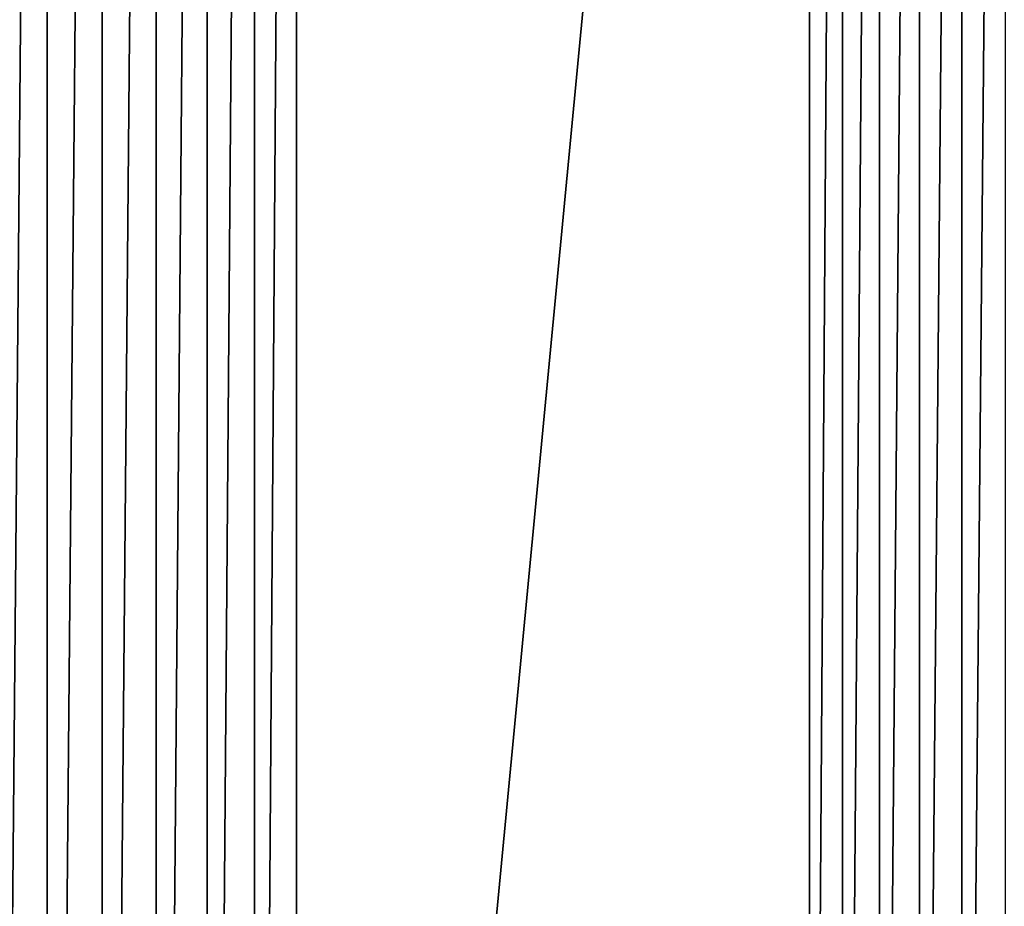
# Model space of a CAD drawing. Header units: metres. Extents: x -86 to 86, y -57 to 57.
# Tile 72 of 256: x -37 to -19, y -15 to 1. Entities that reach past the tile are written whole.
import ezdxf

# ---------------------------------------------------------------- set-up
doc = ezdxf.new("R2010")
doc.units = ezdxf.units.M
doc.layers.add('solid_125286', color=7, linetype='CONTINUOUS')

msp = doc.modelspace()

# ---------------------------------------------------------------- linework, layer by layer
at = {"layer": 'solid_125286'}
for points in [[(-36.251736, 54.994247, -2), (-36.251842, -54.994244, -2), (-37.237957, -54.868595, -2)], [(-36.251736, 54.994247, -2), (-37.237957, -54.868595, -2), (-37.237858, 54.868614, -2)], [(-35.258888, 54.955368, -2), (-36.251842, -54.994244, -2), (-36.251736, 54.994247, -2)], [(-35.258888, 54.955368, -2), (-35.258972, -54.955376, -2), (-36.251842, -54.994244, -2)], [(-34.285557, 54.753021, -2), (-35.258972, -54.955376, -2), (-35.258888, 54.955368, -2)], [(-34.285557, 54.753021, -2), (-34.285618, -54.75304, -2), (-35.258972, -54.955376, -2)], [(-33.359474, 54.392982, -2), (-34.285618, -54.75304, -2), (-34.285557, 54.753021, -2)], [(-33.359474, 54.392982, -2), (-33.359512, -54.393002, -2), (-34.285618, -54.75304, -2)], [(-32.505146, 53.884754, -2), (-33.359512, -54.393002, -2), (-33.359474, 54.392982, -2)], [(-32.505146, 53.884754, -2), (-32.505161, -53.884766, -2), (-33.359512, -54.393002, -2)], [(-32.505146, 53.884754, -2), (-31.746595, 53.242641, -2), (-32.505161, -53.884766, -2)], [(-31.746595, 53.242641, -2), (-31.746595, -53.242641, -2), (-32.505161, -53.884766, -2)], [(-22.46842, 43.964466, -2), (-31.746595, -53.242641, -2), (-31.746595, 53.242641, -2)], [(-22.46842, 43.964466, -2), (-22.46842, -43.964466, -2), (-31.746595, -53.242641, -2)], [(-21.871881, 43.454975, -2), (-22.46842, -43.964466, -2), (-22.46842, 43.964466, -2)], [(-21.871881, 43.454975, -2), (-21.871881, -43.454975, -2), (-22.46842, -43.964466, -2)], [(-21.202988, 43.045082, -2), (-21.871881, -43.454975, -2), (-21.871881, 43.454975, -2)], [(-21.202988, 43.045082, -2), (-21.202988, -43.045082, -2), (-21.871881, -43.454975, -2)], [(-20.477783, 42.744694, -2), (-21.202988, -43.045082, -2), (-21.202988, 43.045082, -2)], [(-20.477783, 42.744694, -2), (-20.477783, -42.744694, -2), (-21.202988, -43.045082, -2)], [(-19.714966, 42.561554, -2), (-20.477783, -42.744694, -2), (-20.477783, 42.744694, -2)], [(-19.714966, 42.561554, -2), (-19.714966, -42.561554, -2), (-20.477783, -42.744694, -2)], [(-19.714966, 42.561554, -2), (-18.932886, 42.5, -2), (-19.714966, -42.561554, -2)], [(37.5, -42.5, 105), (-37.5, 42.5, 105), (-37.5, -42.5, 105)], [(37.5, -42.5, 105), (37.5, 42.5, 105), (-37.5, 42.5, 105)], [(-19.714966, -42.561554, -2), (-18.932886, 42.5, -2), (-18.932886, -42.5, -2)]]:
    msp.add_3dface(points, dxfattribs=at)

doc.saveas('drawing.dxf')
